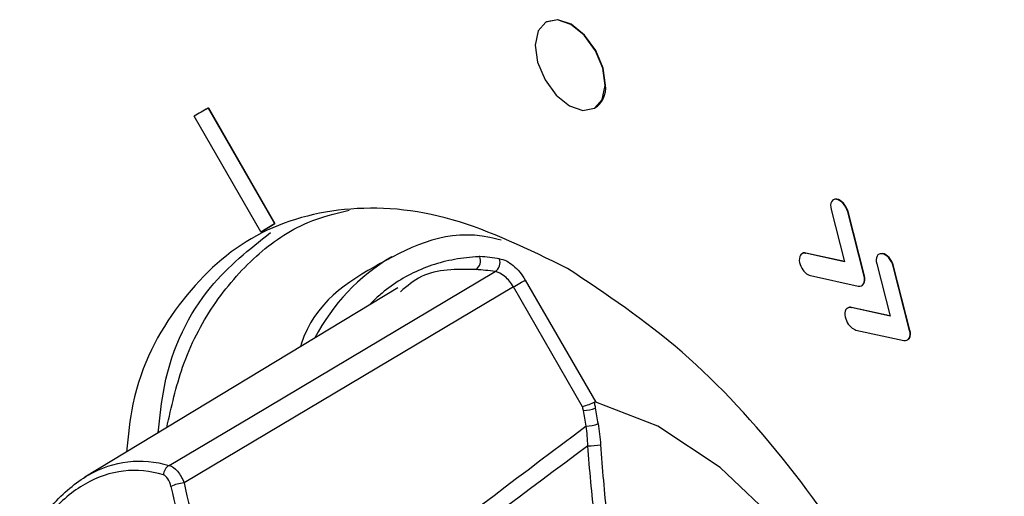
# Model space of a CAD drawing. Header units: millimetres. Extents: x 15458 to 16410, y 10212 to 11278.
# Tile 124 of 139: x 16181 to 16201, y 11114 to 11124. Entities that reach past the tile are written whole.
import ezdxf

# ---------------------------------------------------------------- set-up
doc = ezdxf.new("R2010")
doc.units = ezdxf.units.MM

msp = doc.modelspace()

# ---------------------------------------------------------------- linework, layer by layer
at = {"color": 7, "linetype": 'Continuous', "lineweight": 25}
for p, q in [((16191.373, 11123.571), (16191.366, 11123.567)), ((16184.426, 11121.768), (16184.419, 11121.764)), ((16184.528, 11121.823), (16184.536, 11121.827)), ((16184.528, 11121.823), (16185.874, 11119.488)), ((16184.536, 11121.827), (16185.881, 11119.492)), ((16192.34, 11121.82), (16192.347, 11121.824)), ((16185.598, 11119.319), (16184.247, 11121.664)), ((16197.247, 11119.982), (16197.201, 11119.973)), ((16197.24, 11119.978), (16197.247, 11119.982)), ((16197.132, 11119.773), (16197.402, 11118.716)), ((16197.466, 11119.725), (16197.473, 11119.729)), ((16197.797, 11118.426), (16197.466, 11119.725)), ((16197.804, 11118.43), (16197.473, 11119.729)), ((16185.605, 11119.323), (16185.881, 11119.492)), ((16185.874, 11119.488), (16185.881, 11119.492)), ((16185.598, 11119.319), (16185.874, 11119.488)), ((16185.598, 11119.319), (16185.605, 11119.323)), ((16196.615, 11118.887), (16196.622, 11118.891)), ((16197.402, 11118.716), (16196.615, 11118.887)), ((16197.4, 11118.722), (16196.622, 11118.891)), ((16198.169, 11118.881), (16198.122, 11118.873)), ((16198.162, 11118.877), (16198.169, 11118.881)), ((16198.053, 11118.673), (16198.323, 11117.615)), ((16198.387, 11118.624), (16198.394, 11118.628)), ((16198.719, 11117.325), (16198.387, 11118.624)), ((16198.726, 11117.329), (16198.394, 11118.628)), ((16190.944, 11118.343), (16192.371, 11115.871)), ((16196.713, 11118.434), (16197.679, 11118.223)), ((16197.797, 11118.426), (16197.804, 11118.43)), ((16188.366, 11118.189), (16182.035, 11114.351)), ((16190.705, 11118.205), (16184.042, 11114.237)), ((16192.105, 11115.78), (16190.705, 11118.205)), ((16197.764, 11118.242), (16197.794, 11118.271)), ((16197.787, 11118.267), (16197.794, 11118.271)), ((16197.537, 11117.787), (16197.544, 11117.791)), ((16198.323, 11117.615), (16197.537, 11117.787)), ((16198.322, 11117.621), (16197.544, 11117.791)), ((16197.634, 11117.333), (16198.601, 11117.122)), ((16198.719, 11117.325), (16198.726, 11117.329)), ((16198.686, 11117.141), (16198.716, 11117.17)), ((16198.709, 11117.167), (16198.716, 11117.17))]:
    msp.add_line(p, q, dxfattribs=at)
at = {"color": 7, "linetype": 'Continuous', "lineweight": 25, "flags": 128}
for points in [[(16192.56, 11122.285), (16192.511, 11122.631), (16192.362, 11122.987), (16192.135, 11123.298), (16191.865, 11123.517), (16191.594, 11123.61), (16191.362, 11123.564), (16191.204, 11123.386), (16191.146, 11123.101), (16191.195, 11122.755), (16191.344, 11122.4), (16191.571, 11122.089), (16191.841, 11121.87), (16192.112, 11121.776), (16192.344, 11121.822), (16192.501, 11122.001), (16192.56, 11122.285)], [(16192.567, 11122.289), (16192.518, 11122.635), (16192.369, 11122.991), (16192.142, 11123.302), (16191.872, 11123.521), (16191.601, 11123.614), (16191.373, 11123.571)], [(16183.742, 11114.592), (16185.411, 11115.585), (16190.335, 11118.514)], [(16190.705, 11118.205), (16190.734, 11118.222), (16190.767, 11118.241), (16190.8, 11118.26), (16190.833, 11118.279), (16190.866, 11118.298), (16190.896, 11118.315), (16190.922, 11118.331), (16190.944, 11118.343)], [(16199.01, 11104.372), (16199.218, 11105.698), (16199.125, 11107.212), (16198.737, 11108.831), (16198.076, 11110.463), (16197.179, 11112.017), (16196.096, 11113.406), (16194.888, 11114.551), (16193.623, 11115.388), (16192.371, 11115.871)]]:
    msp.add_lwpolyline(points, dxfattribs=at)
at = {"color": 7, "linetype": 'Continuous', "lineweight": 25}
for centre, radius, start, end in [((16192.093, 11122.229), 0.478, 302.0731, 7.2396), ((16186.912, 11117.288), 5.123, 117.7295, 121.3505), ((16186.919, 11117.293), 5.123, 117.7294, 119.1235), ((16190.306, 11115.301), 4.072, 120.4455, 152.6361), ((16189.808, 11118.741), 0.231, 306.4836, 19.4892), ((16189.827, 11115.041), 3.782, 80.8901, 86.9798), ((16190.193, 11118.71), 0.242, 305.9663, 15.7366), ((16189.752, 11114.877), 3.684, 80.8901, 86.9798), ((16192.09, 11116.466), 0.762, 272.1662, 290.7757), ((16192.142, 11116.158), 0.772, 272.4486, 290.7462), ((16192.222, 11116.447), 1.459, 269.5551, 279.6949), ((16183.851, 11114.395), 0.225, 119.0903, 179.0174), ((16184.108, 11113.459), 0.782, 94.8756, 115.1111)]:
    msp.add_arc(centre, radius, start, end, dxfattribs=at)
for centre, major_axis, ratio, start_param, end_param in [((17686.265, 11970.615), (1513.273, 873.598), 0.021118, 2.969542, 3.001271), ((17685.29, 11970.052), (1512.273, 873.02), 0.019987, 2.970146, 3.001549), ((16206.306, 11116.25), (-13.306, 23.041), 0.826477, 1.207195, 1.373972), ((16206.404, 11116.306), (-13.206, 22.868), 0.826553, 1.207195, 1.373972)]:
    msp.add_ellipse(centre, major_axis=major_axis, ratio=ratio, start_param=start_param, end_param=end_param, dxfattribs=at)
for points in [[(16197.24, 11119.978), (16197.148, 11119.991), (16197.099, 11119.9), (16197.132, 11119.773)], [(16197.466, 11119.725), (16197.433, 11119.851), (16197.332, 11119.964), (16197.24, 11119.978)], [(16197.473, 11119.729), (16197.44, 11119.855), (16197.339, 11119.968), (16197.247, 11119.982)], [(16196.615, 11118.887), (16196.521, 11118.908), (16196.467, 11118.823), (16196.494, 11118.698)], [(16196.494, 11118.698), (16196.516, 11118.596), (16196.585, 11118.498), (16196.661, 11118.454)], [(16198.162, 11118.877), (16198.07, 11118.891), (16198.021, 11118.799), (16198.053, 11118.673)], [(16198.387, 11118.624), (16198.355, 11118.751), (16198.254, 11118.864), (16198.162, 11118.877)], [(16198.394, 11118.628), (16198.362, 11118.755), (16198.261, 11118.868), (16198.169, 11118.881)], [(16196.661, 11118.454), (16196.678, 11118.445), (16196.696, 11118.437), (16196.713, 11118.434)], [(16197.787, 11118.267), (16197.81, 11118.305), (16197.813, 11118.363), (16197.797, 11118.426)], [(16197.794, 11118.271), (16197.817, 11118.309), (16197.82, 11118.367), (16197.804, 11118.43)], [(16197.679, 11118.223), (16197.726, 11118.213), (16197.765, 11118.229), (16197.787, 11118.267)], [(16197.537, 11117.787), (16197.443, 11117.807), (16197.389, 11117.722), (16197.415, 11117.597)], [(16197.415, 11117.597), (16197.438, 11117.495), (16197.507, 11117.398), (16197.582, 11117.354)], [(16197.582, 11117.354), (16197.599, 11117.344), (16197.617, 11117.337), (16197.634, 11117.333)], [(16198.709, 11117.167), (16198.731, 11117.205), (16198.735, 11117.262), (16198.719, 11117.325)], [(16198.716, 11117.17), (16198.738, 11117.208), (16198.742, 11117.266), (16198.726, 11117.329)], [(16198.601, 11117.122), (16198.647, 11117.112), (16198.686, 11117.128), (16198.709, 11117.167)], [(16192.119, 11115.705), (16192.114, 11115.73), (16192.11, 11115.755), (16192.105, 11115.78)], [(16192.36, 11115.754), (16192.379, 11115.648), (16192.397, 11115.542), (16192.416, 11115.436)], [(16192.175, 11115.387), (16192.156, 11115.493), (16192.137, 11115.599), (16192.119, 11115.705)], [(16192.211, 11114.988), (16192.206, 11115.123), (16192.194, 11115.256), (16192.175, 11115.387)], [(16192.416, 11115.436), (16192.44, 11115.296), (16192.458, 11115.153), (16192.468, 11115.009)], [(16192.345, 11113.537), (16192.29, 11114.019), (16192.246, 11114.503), (16192.211, 11114.988)], [(16192.468, 11115.009), (16192.501, 11114.527), (16192.542, 11114.046), (16192.593, 11113.567)], [(16183.777, 11114.166), (16183.751, 11114.283), (16183.692, 11114.38), (16183.626, 11114.399)]]:
    msp.add_open_spline(points, degree=3, dxfattribs=at)
for points, knots in [([(16191.798, 11118.58), (16191.013, 11118.963), (16189.444, 11119.729), (16187.239, 11119.894), (16185.325, 11119.316), (16183.879, 11117.932), (16183.037, 11116.389), (16182.911, 11115.193), (16182.876, 11114.861)], [0, 0, 0, 0, 0.185716, 0.371432, 0.557148, 0.742864, 0.92858, 1, 1, 1, 1]), ([(16183.692, 11115.356), (16183.786, 11115.775), (16183.995, 11116.701), (16184.612, 11117.876), (16185.466, 11118.861), (16186.4, 11119.514), (16187.095, 11119.689), (16187.381, 11119.761)], [0, 0, 0, 0, 0.182129, 0.401679, 0.627594, 0.847205, 1, 1, 1, 1]), ([(16183.517, 11115.249), (16183.551, 11115.569), (16183.679, 11116.749), (16184.427, 11118.221), (16185.364, 11118.967), (16185.788, 11119.304)], [0, 0, 0, 0, 0.16878, 0.623562, 1, 1, 1, 1]), ([(16190.454, 11119.148), (16190.379, 11119.168), (16189.437, 11119.417), (16187.993, 11118.717), (16186.672, 11117.884), (16186.402, 11117.012), (16186.397, 11116.996)], [0, 0, 0, 0, 0.041145, 0.515928, 0.990779, 1, 1, 1, 1]), ([(16196.622, 11118.891), (16196.596, 11118.895), (16196.563, 11118.899), (16196.544, 11118.876), (16196.54, 11118.87)], [0, 0, 0, 0, 0.766568, 1, 1, 1, 1]), ([(16190.026, 11118.818), (16190.017, 11118.818), (16189.925, 11118.814), (16189.671, 11118.792), (16189.277, 11118.72), (16188.832, 11118.571), (16188.419, 11118.36), (16188.133, 11118.155), (16187.946, 11117.992), (16187.862, 11117.913), (16187.812, 11117.86), (16187.796, 11117.843)], [0, 0, 0, 0, 0.010058, 0.104566, 0.293709, 0.482855, 0.672005, 0.861155, 0.912466, 0.972853, 1, 1, 1, 1]), ([(16190.426, 11118.776), (16190.514, 11118.762), (16190.611, 11118.713), (16190.793, 11118.561), (16190.877, 11118.459), (16190.944, 11118.343)], [0, 0, 0, 0, 0.5, 0.5, 1, 1, 1, 1]), ([(16189.946, 11118.556), (16189.553, 11118.563), (16188.969, 11118.575), (16188.555, 11118.223), (16188.419, 11118.108)], [0, 0, 0, 0, 0.672535, 1, 1, 1, 1]), ([(16190.705, 11118.205), (16190.658, 11118.288), (16190.597, 11118.361), (16190.468, 11118.469), (16190.398, 11118.504), (16190.335, 11118.514)], [0, 0, 0, 0, 0.5, 0.5, 1, 1, 1, 1]), ([(16193.595, 11096.768), (16193.668, 11096.736), (16194.52, 11096.366), (16196.04, 11096.387), (16197.954, 11096.919), (16199.428, 11098.294), (16200.374, 11100.317), (16200.724, 11102.877), (16200.455, 11105.794), (16199.586, 11108.868), (16198.176, 11111.895), (16196.32, 11114.652), (16194.146, 11117.014), (16192.581, 11118.058), (16191.798, 11118.58)], [0, 0, 0, 0, 0.008475, 0.098614, 0.188752, 0.278891, 0.369029, 0.459168, 0.549307, 0.639446, 0.729584, 0.819723, 0.909861, 1, 1, 1, 1]), ([(16197.544, 11117.791), (16197.518, 11117.794), (16197.484, 11117.799), (16197.465, 11117.775), (16197.461, 11117.77)], [0, 0, 0, 0, 0.765446, 1, 1, 1, 1]), ([(16192.34, 11115.868), (16192.31, 11115.853), (16192.27, 11115.837), (16192.185, 11115.805), (16192.141, 11115.79), (16192.105, 11115.78)], [0, 0, 0, 0, 0.5, 0.5, 1, 1, 1, 1]), ([(16192.371, 11115.871), (16192.364, 11115.873), (16192.357, 11115.873), (16192.35, 11115.872), (16192.347, 11115.871), (16192.344, 11115.87), (16192.34, 11115.868)], [0, 0, 0, 0, 0.00003034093, 0.00003034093, 0.00003034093, 0.00004462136, 0.00004462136, 0.00004462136, 0.00004462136]), ([(16192.34, 11115.868), (16192.345, 11115.84), (16192.35, 11115.811), (16192.355, 11115.783), (16192.357, 11115.773), (16192.359, 11115.763), (16192.36, 11115.754)], [0.0000111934, 0.0000111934, 0.0000111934, 0.0000111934, 0.0001, 0.0001, 0.0001, 0.0001305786, 0.0001305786, 0.0001305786, 0.0001305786]), ([(16180.751, 11112.865), (16180.937, 11113.217), (16181.145, 11113.524), (16181.605, 11114.042), (16181.849, 11114.246), (16182.363, 11114.542), (16182.635, 11114.634), (16183.182, 11114.699), (16183.459, 11114.674), (16183.742, 11114.592)], [0, 0, 0, 0, 0.25, 0.25, 0.5, 0.5, 0.75, 0.75, 1, 1, 1, 1]), ([(16183.742, 11114.592), (16183.8, 11114.579), (16183.858, 11114.537), (16183.964, 11114.412), (16184.009, 11114.329), (16184.042, 11114.237)], [0, 0, 0, 0, 0.5, 0.5, 1, 1, 1, 1]), ([(16183.626, 11114.399), (16183.353, 11114.481), (16183.085, 11114.508), (16182.554, 11114.448), (16182.289, 11114.359), (16181.789, 11114.07), (16181.551, 11113.871), (16181.102, 11113.364), (16180.899, 11113.064), (16180.718, 11112.72)], [0, 0, 0, 0, 0.25, 0.25, 0.5, 0.5, 0.75, 0.75, 1, 1, 1, 1])]:
    msp.add_open_spline(points, degree=3, knots=knots, dxfattribs=at)

doc.saveas('drawing.dxf')
